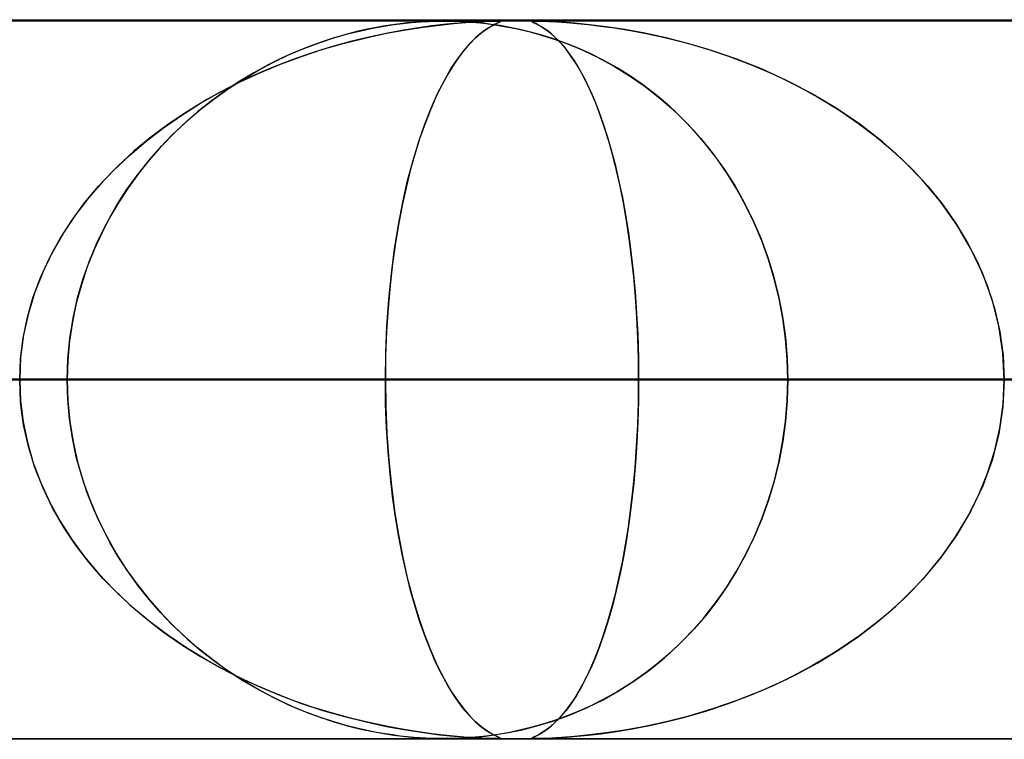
# Model space of a CAD drawing. Header units: millimetres. Extents: x -635 to 635, y -772 to 772.
# Tile 27 of 45: x 50 to 63, y 761 to 772. Entities that reach past the tile are written whole.
import ezdxf

# ---------------------------------------------------------------- set-up
doc = ezdxf.new("R2010")
doc.units = ezdxf.units.MM
doc.layers.add('HIDDEN', color=7, linetype='Continuous')
doc.layers.add('THICK', color=7, linetype='Continuous')

msp = doc.modelspace()

# ---------------------------------------------------------------- linework, layer by layer
at = {"layer": 'HIDDEN'}
for p, q in [((280.736, 771.49), (0, 771.49)), ((551.5, 771.49), (0, 771.49)), ((280.736, 771.49), (0, 771.49)), ((268.845, 771.48), (0, 771.48)), ((55.14, 771.454), (55.043, 771.443)), ((55.081, 771.448), (55.201, 771.46)), ((55.233, 771.463), (55.14, 771.454)), ((55.201, 771.46), (55.325, 771.469)), ((55.319, 771.469), (55.233, 771.463)), ((55.399, 771.474), (55.319, 771.469)), ((55.325, 771.469), (55.444, 771.476)), ((55.469, 771.477), (55.399, 771.474)), ((55.444, 771.476), (55.551, 771.479)), ((55.533, 771.479), (55.469, 771.477)), ((55.592, 771.48), (55.533, 771.479)), ((55.551, 771.479), (55.65, 771.48)), ((55.649, 771.48), (55.592, 771.48)), ((55.708, 771.48), (55.649, 771.48)), ((55.65, 771.48), (55.655, 771.48)), ((55.655, 771.48), (55.66, 771.48)), ((55.66, 771.48), (55.665, 771.48)), ((55.665, 771.48), (55.67, 771.48)), ((55.67, 771.48), (55.676, 771.48)), ((55.676, 771.48), (55.681, 771.48)), ((55.688, 771.48), (55.788, 771.478)), ((55.768, 771.479), (55.708, 771.48)), ((55.834, 771.477), (55.768, 771.479)), ((55.788, 771.478), (55.902, 771.474)), ((55.789, 771.446), (55.958, 771.46)), ((55.933, 771.458), (55.792, 771.446)), ((55.907, 771.473), (55.834, 771.477)), ((55.902, 771.474), (56.028, 771.465)), ((55.991, 771.468), (55.907, 771.473)), ((56.065, 771.467), (55.933, 771.458)), ((55.958, 771.46), (56.093, 771.469)), ((56.088, 771.461), (55.991, 771.468)), ((56.028, 771.465), (56.16, 771.454)), ((56.179, 771.474), (56.065, 771.467)), ((56.196, 771.45), (56.088, 771.461)), ((56.093, 771.469), (56.199, 771.475)), ((56.16, 771.454), (56.303, 771.437)), ((56.269, 771.477), (56.179, 771.474)), ((56.199, 771.475), (56.279, 771.478)), ((56.335, 771.479), (56.269, 771.477)), ((56.279, 771.478), (56.34, 771.48)), ((56.384, 771.48), (56.335, 771.479)), ((56.34, 771.48), (56.384, 771.48)), ((56.384, 771.48), (56.414, 771.479)), ((56.417, 771.479), (56.384, 771.48)), ((56.412, 771.46), (56.385, 771.448)), ((56.392, 771.451), (56.422, 771.465)), ((56.43, 771.469), (56.412, 771.46)), ((56.414, 771.479), (56.431, 771.478)), ((56.434, 771.477), (56.417, 771.479)), ((56.422, 771.465), (56.436, 771.473)), ((56.437, 771.474), (56.43, 771.469)), ((56.431, 771.478), (56.437, 771.474)), ((56.436, 771.473), (56.434, 771.477)), ((56.875, 771.475), (56.881, 771.478)), ((56.881, 771.469), (56.875, 771.475)), ((56.88, 771.477), (56.876, 771.474)), ((56.876, 771.474), (56.884, 771.467)), ((56.896, 771.479), (56.88, 771.477)), ((56.881, 771.478), (56.898, 771.48)), ((56.899, 771.46), (56.881, 771.469)), ((56.884, 771.467), (56.903, 771.458)), ((56.928, 771.48), (56.896, 771.479)), ((56.898, 771.48), (56.928, 771.48)), ((56.929, 771.446), (56.899, 771.46)), ((56.903, 771.458), (56.928, 771.446)), ((56.978, 771.479), (56.928, 771.48)), ((56.928, 771.48), (56.972, 771.479)), ((56.972, 771.479), (57.033, 771.478)), ((57.05, 771.477), (56.978, 771.479)), ((57.033, 771.478), (57.117, 771.474)), ((57.15, 771.473), (57.05, 771.477)), ((57.117, 771.474), (57.226, 771.469)), ((57.289, 771.465), (57.15, 771.473)), ((57.226, 771.469), (57.357, 771.46)), ((57.466, 771.451), (57.289, 771.465)), ((57.357, 771.46), (57.503, 771.448)), ((54.442, 771.335), (54.29, 771.296)), ((54.313, 771.302), (54.495, 771.347)), ((54.584, 771.367), (54.442, 771.335)), ((54.495, 771.347), (54.663, 771.383)), ((54.716, 771.393), (54.584, 771.367)), ((54.663, 771.383), (54.818, 771.411)), ((54.835, 771.414), (54.716, 771.393)), ((54.818, 771.411), (54.957, 771.432)), ((54.942, 771.43), (54.835, 771.414)), ((54.854, 771.311), (55.121, 771.359)), ((55.095, 771.355), (54.87, 771.314)), ((55.043, 771.443), (54.942, 771.43)), ((54.957, 771.432), (55.081, 771.448)), ((55.3, 771.388), (55.095, 771.355)), ((55.121, 771.359), (55.368, 771.397)), ((55.485, 771.413), (55.3, 771.388)), ((55.368, 771.397), (55.592, 771.426)), ((55.647, 771.432), (55.485, 771.413)), ((55.592, 771.426), (55.789, 771.446)), ((55.792, 771.446), (55.647, 771.432)), ((56.217, 771.349), (56.158, 771.304)), ((56.167, 771.312), (56.236, 771.363)), ((56.312, 771.435), (56.196, 771.45)), ((56.27, 771.385), (56.217, 771.349)), ((56.236, 771.363), (56.297, 771.402)), ((56.315, 771.412), (56.27, 771.385)), ((56.297, 771.402), (56.35, 771.43)), ((56.303, 771.437), (56.467, 771.412)), ((56.436, 771.417), (56.312, 771.435)), ((56.353, 771.432), (56.315, 771.412)), ((56.35, 771.43), (56.392, 771.451)), ((56.385, 771.448), (56.353, 771.432)), ((56.568, 771.393), (56.436, 771.417)), ((56.467, 771.412), (56.651, 771.377)), ((56.708, 771.364), (56.568, 771.393)), ((56.651, 771.377), (56.853, 771.329)), ((56.857, 771.328), (56.708, 771.364)), ((56.853, 771.329), (57.071, 771.268)), ((57.013, 771.285), (56.857, 771.328)), ((56.928, 771.446), (56.958, 771.432)), ((56.969, 771.426), (56.929, 771.446)), ((56.958, 771.432), (56.993, 771.413)), ((57.018, 771.397), (56.969, 771.426)), ((56.993, 771.413), (57.034, 771.388)), ((57.075, 771.359), (57.018, 771.397)), ((57.034, 771.388), (57.082, 771.355)), ((57.138, 771.311), (57.075, 771.359)), ((57.082, 771.355), (57.134, 771.314)), ((57.675, 771.43), (57.466, 771.451)), ((57.503, 771.448), (57.659, 771.432)), ((57.659, 771.432), (57.83, 771.412)), ((57.909, 771.402), (57.675, 771.43)), ((57.83, 771.412), (58.026, 771.385)), ((58.167, 771.363), (57.909, 771.402)), ((58.026, 771.385), (58.245, 771.349)), ((58.446, 771.312), (58.167, 771.363)), ((58.245, 771.349), (58.486, 771.304)), ((53.705, 771.1), (53.916, 771.179)), ((53.958, 771.194), (53.78, 771.129)), ((53.916, 771.179), (54.12, 771.247)), ((54.128, 771.249), (53.958, 771.194)), ((54.373, 771.202), (54.103, 771.128)), ((54.12, 771.247), (54.313, 771.302)), ((54.29, 771.296), (54.128, 771.249)), ((54.27, 771.175), (54.569, 771.249)), ((54.629, 771.263), (54.373, 771.202)), ((54.569, 771.249), (54.854, 771.311)), ((54.87, 771.314), (54.629, 771.263)), ((56.012, 771.166), (56.092, 771.247)), ((56.093, 771.247), (56.023, 771.177)), ((56.092, 771.247), (56.167, 771.312)), ((56.158, 771.304), (56.093, 771.247)), ((57.176, 771.234), (57.013, 771.285)), ((57.071, 771.268), (57.302, 771.19)), ((57.134, 771.314), (57.192, 771.263)), ((57.206, 771.249), (57.138, 771.311)), ((57.345, 771.174), (57.176, 771.234)), ((57.192, 771.263), (57.254, 771.202)), ((57.278, 771.175), (57.206, 771.249)), ((57.254, 771.202), (57.319, 771.128)), ((57.302, 771.19), (57.543, 771.093)), ((58.745, 771.247), (58.446, 771.312)), ((58.486, 771.304), (58.744, 771.247)), ((58.744, 771.247), (59.019, 771.177)), ((59.059, 771.166), (58.745, 771.247)), ((53.595, 771.055), (53.404, 770.969)), ((53.491, 771.009), (53.705, 771.1)), ((53.78, 771.129), (53.595, 771.055)), ((53.672, 770.99), (53.969, 771.088)), ((54.103, 771.128), (53.821, 771.041)), ((53.969, 771.088), (54.27, 771.175)), ((55.84, 770.952), (55.928, 771.068)), ((55.948, 771.094), (55.87, 770.994)), ((55.928, 771.068), (56.012, 771.166)), ((56.023, 771.177), (55.948, 771.094)), ((57.351, 771.088), (57.278, 771.175)), ((57.319, 771.128), (57.387, 771.041)), ((57.519, 771.104), (57.345, 771.174)), ((57.423, 770.99), (57.351, 771.088)), ((57.697, 771.023), (57.519, 771.104)), ((57.543, 771.093), (57.781, 770.982)), ((59.019, 771.177), (59.307, 771.094)), ((59.387, 771.068), (59.059, 771.166)), ((59.307, 771.094), (59.608, 770.994)), ((59.724, 770.952), (59.387, 771.068)), ((53.073, 770.799), (53.281, 770.909)), ((53.404, 770.969), (53.208, 770.872)), ((53.53, 770.939), (53.231, 770.822)), ((53.281, 770.909), (53.491, 771.009)), ((53.379, 770.882), (53.672, 770.99)), ((53.821, 771.041), (53.53, 770.939)), ((55.75, 770.815), (55.84, 770.952)), ((55.87, 770.994), (55.789, 770.877)), ((57.387, 771.041), (57.458, 770.939)), ((57.494, 770.882), (57.423, 770.99)), ((57.458, 770.939), (57.53, 770.822)), ((57.878, 770.932), (57.697, 771.023)), ((57.781, 770.982), (58.011, 770.858)), ((58.061, 770.829), (57.878, 770.932)), ((59.608, 770.994), (59.918, 770.877)), ((60.069, 770.815), (59.724, 770.952)), ((52.868, 770.679), (53.073, 770.799)), ((53.231, 770.822), (52.93, 770.689)), ((53.208, 770.872), (53.008, 770.762)), ((53.092, 770.762), (53.379, 770.882)), ((55.658, 770.656), (55.75, 770.815)), ((55.789, 770.877), (55.706, 770.742)), ((57.564, 770.762), (57.494, 770.882)), ((57.53, 770.822), (57.603, 770.689)), ((58.011, 770.858), (58.234, 770.721)), ((58.246, 770.713), (58.061, 770.829)), ((59.918, 770.877), (60.235, 770.742)), ((60.417, 770.656), (60.069, 770.815)), ((52.535, 770.49), (52.81, 770.632)), ((52.806, 770.64), (52.607, 770.508)), ((52.93, 770.689), (52.637, 770.545)), ((52.666, 770.549), (52.868, 770.679)), ((53.008, 770.762), (52.806, 770.64)), ((52.81, 770.632), (53.092, 770.762)), ((55.565, 770.474), (55.658, 770.656)), ((55.706, 770.742), (55.622, 770.59)), ((57.632, 770.632), (57.564, 770.762)), ((57.603, 770.689), (57.674, 770.545)), ((57.699, 770.49), (57.632, 770.632)), ((58.234, 770.721), (58.449, 770.572)), ((58.431, 770.585), (58.246, 770.713)), ((60.235, 770.742), (60.55, 770.59)), ((60.766, 770.474), (60.417, 770.656)), ((52.637, 770.545), (52.355, 770.39)), ((52.607, 770.508), (52.414, 770.367)), ((52.469, 770.409), (52.666, 770.549)), ((55.622, 770.59), (55.542, 770.424)), ((57.674, 770.545), (57.742, 770.39)), ((58.615, 770.444), (58.431, 770.585)), ((58.449, 770.572), (58.656, 770.409)), ((60.55, 770.59), (60.853, 770.424)), ((52.355, 770.39), (52.084, 770.225)), ((52.414, 770.367), (52.227, 770.218)), ((52.267, 770.338), (52.535, 770.49)), ((52.276, 770.259), (52.469, 770.409)), ((55.542, 770.424), (55.464, 770.247)), ((55.474, 770.27), (55.565, 770.474)), ((57.763, 770.338), (57.699, 770.49)), ((57.742, 770.39), (57.807, 770.225)), ((58.793, 770.291), (58.615, 770.444)), ((58.656, 770.409), (58.855, 770.235)), ((61.107, 770.27), (60.766, 770.474)), ((60.853, 770.424), (61.143, 770.247)), ((52.084, 770.225), (51.825, 770.05)), ((52.006, 770.174), (52.267, 770.338)), ((52.088, 770.098), (52.276, 770.259)), ((55.386, 770.047), (55.474, 770.27)), ((55.464, 770.247), (55.39, 770.058)), ((57.826, 770.174), (57.763, 770.338)), ((57.807, 770.225), (57.869, 770.05)), ((58.967, 770.127), (58.793, 770.291)), ((58.855, 770.235), (59.044, 770.048)), ((61.435, 770.047), (61.107, 770.27)), ((61.143, 770.247), (61.42, 770.058)), ((51.754, 769.998), (52.006, 770.174)), ((51.904, 769.926), (52.088, 770.098)), ((52.227, 770.218), (52.048, 770.062)), ((57.886, 769.998), (57.826, 770.174)), ((59.134, 769.952), (58.967, 770.127)), ((51.511, 769.811), (51.754, 769.998)), ((51.825, 770.05), (51.577, 769.864)), ((52.048, 770.062), (51.875, 769.897)), ((55.302, 769.805), (55.386, 770.047)), ((55.39, 770.058), (55.319, 769.857)), ((57.869, 770.05), (57.929, 769.864)), ((57.944, 769.811), (57.886, 769.998)), ((59.044, 770.048), (59.224, 769.849)), ((59.294, 769.766), (59.134, 769.952)), ((61.42, 770.058), (61.683, 769.857)), ((61.746, 769.805), (61.435, 770.047)), ((51.278, 769.613), (51.511, 769.811)), ((51.577, 769.864), (51.342, 769.669)), ((51.875, 769.897), (51.71, 769.725)), ((51.727, 769.743), (51.904, 769.926)), ((55.319, 769.857), (55.252, 769.644)), ((57.929, 769.864), (57.985, 769.669)), ((58, 769.613), (57.944, 769.811)), ((59.224, 769.849), (59.393, 769.64)), ((61.683, 769.857), (61.93, 769.644)), ((51.71, 769.725), (51.553, 769.546)), ((51.556, 769.549), (51.727, 769.743)), ((55.223, 769.543), (55.302, 769.805)), ((59.447, 769.568), (59.294, 769.766)), ((62.039, 769.543), (61.746, 769.805)), ((51.057, 769.403), (51.278, 769.613)), ((51.342, 769.669), (51.12, 769.465)), ((51.394, 769.345), (51.556, 769.549)), ((51.553, 769.546), (51.405, 769.359)), ((55.148, 769.262), (55.223, 769.543)), ((55.252, 769.644), (55.189, 769.421)), ((57.985, 769.669), (58.038, 769.465)), ((58.052, 769.403), (58, 769.613)), ((59.393, 769.64), (59.551, 769.421)), ((59.591, 769.36), (59.447, 769.568)), ((61.93, 769.644), (62.163, 769.421)), ((62.312, 769.262), (62.039, 769.543)), ((50.849, 769.183), (51.057, 769.403)), ((51.12, 769.465), (50.911, 769.251)), ((55.189, 769.421), (55.13, 769.185)), ((58.038, 769.465), (58.087, 769.251)), ((58.102, 769.183), (58.052, 769.403)), ((59.551, 769.421), (59.696, 769.194)), ((62.163, 769.421), (62.38, 769.185)), ((51.24, 769.131), (51.394, 769.345)), ((51.405, 769.359), (51.264, 769.166)), ((55.08, 768.963), (55.148, 769.262)), ((59.727, 769.141), (59.591, 769.36)), ((62.562, 768.963), (62.312, 769.262)), ((50.655, 768.951), (50.849, 769.183)), ((50.911, 769.251), (50.714, 769.025)), ((51.096, 768.905), (51.24, 769.131)), ((51.264, 769.166), (51.132, 768.964)), ((55.13, 769.185), (55.075, 768.937)), ((58.087, 769.251), (58.134, 769.025)), ((58.148, 768.951), (58.102, 769.183)), ((59.696, 769.194), (59.829, 768.958)), ((59.853, 768.911), (59.727, 769.141)), ((62.38, 769.185), (62.582, 768.937)), ((50.714, 769.025), (50.531, 768.786)), ((58.134, 769.025), (58.177, 768.786)), ((50.476, 768.709), (50.655, 768.951)), ((50.963, 768.67), (51.096, 768.905)), ((51.132, 768.964), (51.008, 768.752)), ((55.019, 768.646), (55.08, 768.963)), ((55.075, 768.937), (55.024, 768.674)), ((58.19, 768.709), (58.148, 768.951)), ((59.829, 768.958), (59.95, 768.715)), ((59.969, 768.672), (59.853, 768.911)), ((62.785, 768.646), (62.562, 768.963)), ((62.582, 768.937), (62.767, 768.674)), ((50.531, 768.786), (50.363, 768.535)), ((51.008, 768.752), (50.893, 768.532)), ((58.177, 768.786), (58.217, 768.535)), ((59.95, 768.715), (60.058, 768.463)), ((50.314, 768.456), (50.476, 768.709)), ((50.841, 768.424), (50.963, 768.67)), ((54.966, 768.313), (55.019, 768.646)), ((55.024, 768.674), (54.978, 768.398)), ((58.228, 768.456), (58.19, 768.709)), ((60.074, 768.422), (59.969, 768.672)), ((62.767, 768.674), (62.935, 768.398)), ((62.981, 768.313), (62.785, 768.646)), ((50.17, 768.194), (50.314, 768.456)), ((50.363, 768.535), (50.211, 768.272)), ((50.893, 768.532), (50.787, 768.301)), ((58.217, 768.535), (58.253, 768.272)), ((58.262, 768.194), (58.228, 768.456)), ((60.058, 768.463), (60.153, 768.204)), ((50.732, 768.167), (50.841, 768.424)), ((54.921, 767.965), (54.966, 768.313)), ((54.978, 768.398), (54.938, 768.107)), ((60.167, 768.164), (60.074, 768.422)), ((62.935, 768.398), (63.083, 768.107)), ((63.145, 767.965), (62.981, 768.313)), ((50.045, 767.923), (50.17, 768.194)), ((50.211, 768.272), (50.077, 767.996)), ((50.637, 767.902), (50.732, 768.167)), ((50.787, 768.301), (50.692, 768.062)), ((58.253, 768.272), (58.284, 767.996)), ((58.292, 767.923), (58.262, 768.194)), ((60.153, 768.204), (60.236, 767.935)), ((50.692, 768.062), (50.61, 767.814)), ((54.938, 768.107), (54.903, 767.804)), ((60.247, 767.897), (60.167, 768.164)), ((63.083, 768.107), (63.208, 767.804)), ((49.941, 767.644), (50.045, 767.923)), ((50.077, 767.996), (49.964, 767.71)), ((50.558, 767.629), (50.637, 767.902)), ((54.885, 767.606), (54.921, 767.965)), ((58.284, 767.996), (58.311, 767.71)), ((58.316, 767.644), (58.292, 767.923)), ((60.236, 767.935), (60.306, 767.657)), ((60.313, 767.623), (60.247, 767.897)), ((63.275, 767.606), (63.145, 767.965)), ((50.61, 767.814), (50.54, 767.559)), ((54.903, 767.804), (54.875, 767.488)), ((63.208, 767.804), (63.31, 767.488)), ((49.859, 767.36), (49.941, 767.644)), ((49.964, 767.71), (49.873, 767.416)), ((50.495, 767.35), (50.558, 767.629)), ((58.311, 767.71), (58.332, 767.416)), ((58.335, 767.36), (58.316, 767.644)), ((60.306, 767.657), (60.361, 767.372)), ((60.366, 767.345), (60.313, 767.623)), ((50.54, 767.559), (50.485, 767.299)), ((54.875, 767.488), (54.855, 767.161)), ((54.859, 767.239), (54.885, 767.606)), ((63.369, 767.239), (63.275, 767.606)), ((63.31, 767.488), (63.384, 767.161)), ((49.8, 767.072), (49.859, 767.36)), ((49.873, 767.416), (49.807, 767.114)), ((50.45, 767.067), (50.495, 767.35)), ((58.332, 767.416), (58.347, 767.114)), ((58.349, 767.072), (58.335, 767.36)), ((60.361, 767.372), (60.401, 767.081)), ((60.403, 767.063), (60.366, 767.345)), ((50.485, 767.299), (50.445, 767.033)), ((54.843, 766.866), (54.859, 767.239)), ((63.426, 766.866), (63.369, 767.239)), ((49.765, 766.782), (49.8, 767.072)), ((49.807, 767.114), (49.766, 766.805)), ((54.855, 767.161), (54.842, 766.827)), ((58.347, 767.114), (58.357, 766.805)), ((58.357, 766.782), (58.349, 767.072)), ((60.401, 767.081), (60.425, 766.787)), ((63.384, 767.161), (63.43, 766.827)), ((50.445, 767.033), (50.421, 766.763)), ((50.422, 766.78), (50.45, 767.067)), ((60.426, 766.778), (60.403, 767.063)), ((49.766, 766.805), (49.753, 766.49)), ((54.838, 766.49), (54.843, 766.866)), ((54.842, 766.827), (54.838, 766.49)), ((58.357, 766.805), (58.36, 766.49)), ((63.445, 766.49), (63.426, 766.866)), ((63.43, 766.827), (63.445, 766.49)), ((49.753, 766.49), (49.765, 766.782)), ((50.413, 766.49), (50.422, 766.78)), ((50.421, 766.763), (50.413, 766.49)), ((58.36, 766.49), (58.357, 766.782)), ((60.425, 766.787), (60.434, 766.49)), ((60.434, 766.49), (60.426, 766.778)), ((54.838, 766.49), (0, 766.49)), ((0, 766.49), (54.838, 766.49)), ((69.013, 766.49), (0, 766.49)), ((0, 766.49), (63.929, 766.49)), ((0, 766.49), (69.013, 766.49)), ((63.929, 766.49), (0, 766.49)), ((83.184, 766.49), (0, 766.49)), ((0, 766.49), (78.101, 766.49)), ((0, 766.49), (83.184, 766.49)), ((78.101, 766.49), (0, 766.49)), ((97.353, 766.49), (0, 766.49)), ((0, 766.49), (92.271, 766.49)), ((0, 766.49), (97.353, 766.49)), ((92.271, 766.49), (0, 766.49)), ((111.521, 766.49), (0, 766.49)), ((0, 766.49), (106.44, 766.49)), ((0, 766.49), (111.521, 766.49)), ((106.44, 766.49), (0, 766.49)), ((125.688, 766.49), (0, 766.49)), ((0, 766.49), (120.607, 766.49)), ((0, 766.49), (125.688, 766.49)), ((120.607, 766.49), (0, 766.49)), ((139.855, 766.49), (0, 766.49)), ((0, 766.49), (134.774, 766.49)), ((0, 766.49), (139.855, 766.49)), ((134.774, 766.49), (0, 766.49)), ((154.021, 766.49), (0, 766.49)), ((0, 766.49), (148.94, 766.49)), ((0, 766.49), (154.021, 766.49)), ((148.94, 766.49), (0, 766.49)), ((168.187, 766.49), (0, 766.49)), ((0, 766.49), (163.106, 766.49)), ((0, 766.49), (168.187, 766.49)), ((163.106, 766.49), (0, 766.49)), ((182.352, 766.49), (0, 766.49)), ((0, 766.49), (177.271, 766.49)), ((0, 766.49), (182.352, 766.49)), ((177.271, 766.49), (0, 766.49)), ((196.517, 766.49), (0, 766.49)), ((0, 766.49), (191.437, 766.49)), ((0, 766.49), (196.517, 766.49)), ((191.437, 766.49), (0, 766.49)), ((210.683, 766.49), (0, 766.49)), ((0, 766.49), (205.602, 766.49)), ((0, 766.49), (210.683, 766.49)), ((205.602, 766.49), (0, 766.49)), ((224.848, 766.49), (0, 766.49)), ((0, 766.49), (219.767, 766.49)), ((0, 766.49), (224.848, 766.49)), ((219.767, 766.49), (0, 766.49)), ((239.012, 766.49), (0, 766.49)), ((0, 766.49), (233.932, 766.49)), ((0, 766.49), (239.012, 766.49)), ((233.932, 766.49), (0, 766.49)), ((253.177, 766.49), (0, 766.49)), ((0, 766.49), (248.097, 766.49)), ((0, 766.49), (253.177, 766.49)), ((248.097, 766.49), (0, 766.49)), ((267.342, 766.49), (0, 766.49)), ((0, 766.49), (262.261, 766.49)), ((0, 766.49), (267.342, 766.49)), ((262.261, 766.49), (0, 766.49)), ((29.966, 766.49), (50.413, 766.49)), ((50.413, 766.49), (29.966, 766.49)), ((50.413, 766.49), (32.432, 766.49)), ((32.432, 766.49), (50.413, 766.49)), ((60.434, 766.49), (35.067, 766.49)), ((35.067, 766.49), (60.434, 766.49)), ((44.175, 766.49), (78.326, 766.49)), ((78.326, 766.49), (44.175, 766.49)), ((88.324, 766.49), (49.264, 766.49)), ((49.264, 766.49), (88.324, 766.49)), ((49.264, 766.49), (58.36, 766.49)), ((58.36, 766.49), (49.264, 766.49)), ((49.753, 766.49), (49.765, 766.198)), ((49.766, 766.175), (49.753, 766.49)), ((50.413, 766.49), (50.422, 766.2)), ((50.421, 766.216), (50.413, 766.49)), ((54.842, 766.153), (54.838, 766.49)), ((54.838, 766.49), (54.843, 766.114)), ((63.929, 766.49), (54.838, 766.49)), ((54.838, 766.49), (63.929, 766.49)), ((58.357, 766.175), (58.36, 766.49)), ((58.36, 766.49), (58.357, 766.198)), ((58.36, 766.49), (106.192, 766.49)), ((106.192, 766.49), (58.36, 766.49)), ((60.426, 766.198), (60.434, 766.49)), ((60.434, 766.49), (60.426, 766.202)), ((78.326, 766.49), (60.434, 766.49)), ((60.434, 766.49), (78.326, 766.49)), ((63.445, 766.49), (63.426, 766.114)), ((63.43, 766.153), (63.445, 766.49)), ((49.765, 766.198), (49.8, 765.908)), ((49.807, 765.866), (49.766, 766.175)), ((50.445, 765.947), (50.421, 766.216)), ((50.422, 766.2), (50.45, 765.913)), ((54.855, 765.819), (54.842, 766.153)), ((54.843, 766.114), (54.859, 765.741)), ((58.347, 765.866), (58.357, 766.175)), ((58.357, 766.198), (58.349, 765.908)), ((60.402, 765.909), (60.426, 766.198)), ((60.426, 766.202), (60.403, 765.917)), ((63.426, 766.114), (63.369, 765.741)), ((63.384, 765.819), (63.43, 766.153)), ((49.8, 765.908), (49.859, 765.62)), ((49.873, 765.564), (49.807, 765.866)), ((50.485, 765.681), (50.445, 765.947)), ((50.45, 765.913), (50.495, 765.63)), ((58.332, 765.564), (58.347, 765.866)), ((58.349, 765.908), (58.335, 765.62)), ((60.363, 765.624), (60.402, 765.909)), ((60.403, 765.917), (60.366, 765.635)), ((54.875, 765.492), (54.855, 765.819)), ((54.859, 765.741), (54.885, 765.374)), ((63.369, 765.741), (63.275, 765.374)), ((63.31, 765.492), (63.384, 765.819)), ((49.859, 765.62), (49.941, 765.336)), ((50.54, 765.421), (50.485, 765.681)), ((50.495, 765.63), (50.558, 765.351)), ((58.335, 765.62), (58.316, 765.336)), ((60.31, 765.343), (60.363, 765.624)), ((60.366, 765.635), (60.313, 765.357)), ((49.964, 765.27), (49.873, 765.564)), ((54.903, 765.176), (54.875, 765.492)), ((58.311, 765.27), (58.332, 765.564)), ((63.208, 765.176), (63.31, 765.492)), ((49.941, 765.336), (50.045, 765.057)), ((50.61, 765.166), (50.54, 765.421)), ((50.558, 765.351), (50.637, 765.078)), ((54.885, 765.374), (54.921, 765.015)), ((58.316, 765.336), (58.292, 765.057)), ((60.243, 765.07), (60.31, 765.343)), ((60.313, 765.357), (60.247, 765.083)), ((63.275, 765.374), (63.145, 765.015)), ((50.077, 764.984), (49.964, 765.27)), ((50.692, 764.918), (50.61, 765.166)), ((54.938, 764.873), (54.903, 765.176)), ((58.284, 764.984), (58.311, 765.27)), ((63.083, 764.873), (63.208, 765.176)), ((50.045, 765.057), (50.17, 764.786)), ((50.637, 765.078), (50.732, 764.812)), ((58.292, 765.057), (58.262, 764.786)), ((60.163, 764.805), (60.243, 765.07)), ((60.247, 765.083), (60.167, 764.816)), ((50.211, 764.708), (50.077, 764.984)), ((50.787, 764.679), (50.692, 764.918)), ((54.921, 765.015), (54.966, 764.667)), ((58.253, 764.708), (58.284, 764.984)), ((63.145, 765.015), (62.981, 764.667)), ((50.17, 764.786), (50.314, 764.524)), ((50.732, 764.812), (50.841, 764.556)), ((54.978, 764.582), (54.938, 764.873)), ((58.262, 764.786), (58.228, 764.524)), ((60.071, 764.549), (60.163, 764.805)), ((60.167, 764.816), (60.074, 764.558)), ((62.935, 764.582), (63.083, 764.873)), ((50.363, 764.445), (50.211, 764.708)), ((50.893, 764.448), (50.787, 764.679)), ((54.966, 764.667), (55.019, 764.334)), ((58.217, 764.445), (58.253, 764.708)), ((62.981, 764.667), (62.785, 764.334)), ((50.314, 764.524), (50.476, 764.271)), ((50.841, 764.556), (50.963, 764.31)), ((55.024, 764.306), (54.978, 764.582)), ((58.228, 764.524), (58.19, 764.271)), ((59.966, 764.301), (60.071, 764.549)), ((60.074, 764.558), (59.969, 764.308)), ((62.767, 764.306), (62.935, 764.582)), ((50.531, 764.194), (50.363, 764.445)), ((51.008, 764.228), (50.893, 764.448)), ((55.019, 764.334), (55.08, 764.017)), ((58.177, 764.194), (58.217, 764.445)), ((62.785, 764.334), (62.562, 764.017)), ((50.476, 764.271), (50.655, 764.029)), ((50.963, 764.31), (51.096, 764.075)), ((51.132, 764.016), (51.008, 764.228)), ((55.075, 764.043), (55.024, 764.306)), ((58.19, 764.271), (58.148, 764.029)), ((59.85, 764.061), (59.966, 764.301)), ((59.969, 764.308), (59.853, 764.069)), ((62.582, 764.043), (62.767, 764.306)), ((50.714, 763.955), (50.531, 764.194)), ((51.096, 764.075), (51.24, 763.849)), ((58.134, 763.955), (58.177, 764.194)), ((59.721, 763.828), (59.85, 764.061)), ((59.853, 764.069), (59.727, 763.839)), ((50.655, 764.029), (50.849, 763.797)), ((50.911, 763.729), (50.714, 763.955)), ((51.264, 763.814), (51.132, 764.016)), ((55.13, 763.795), (55.075, 764.043)), ((55.08, 764.017), (55.148, 763.718)), ((58.087, 763.729), (58.134, 763.955)), ((58.148, 764.029), (58.102, 763.797)), ((62.562, 764.017), (62.312, 763.718)), ((62.38, 763.795), (62.582, 764.043)), ((50.849, 763.797), (51.057, 763.577)), ((51.24, 763.849), (51.394, 763.635)), ((51.405, 763.621), (51.264, 763.814)), ((55.189, 763.559), (55.13, 763.795)), ((58.102, 763.797), (58.052, 763.577)), ((59.581, 763.603), (59.721, 763.828)), ((59.727, 763.839), (59.591, 763.62)), ((62.163, 763.559), (62.38, 763.795)), ((51.12, 763.515), (50.911, 763.729)), ((55.148, 763.718), (55.223, 763.437)), ((58.038, 763.515), (58.087, 763.729)), ((62.312, 763.718), (62.039, 763.437)), ((51.057, 763.577), (51.278, 763.367)), ((51.342, 763.31), (51.12, 763.515)), ((51.394, 763.635), (51.556, 763.431)), ((51.553, 763.434), (51.405, 763.621)), ((55.252, 763.336), (55.189, 763.559)), ((57.985, 763.31), (58.038, 763.515)), ((58.052, 763.577), (58, 763.367)), ((59.428, 763.387), (59.581, 763.603)), ((59.591, 763.62), (59.447, 763.412)), ((61.93, 763.336), (62.163, 763.559)), ((51.71, 763.255), (51.553, 763.434)), ((51.556, 763.431), (51.727, 763.237)), ((55.223, 763.437), (55.302, 763.175)), ((59.265, 763.179), (59.428, 763.387)), ((59.447, 763.412), (59.294, 763.214)), ((62.039, 763.437), (61.746, 763.175)), ((51.278, 763.367), (51.511, 763.169)), ((51.577, 763.116), (51.342, 763.31)), ((51.875, 763.083), (51.71, 763.255)), ((51.727, 763.237), (51.904, 763.054)), ((55.319, 763.123), (55.252, 763.336)), ((57.929, 763.116), (57.985, 763.31)), ((58, 763.367), (57.944, 763.169)), ((61.683, 763.123), (61.93, 763.336)), ((51.511, 763.169), (51.754, 762.982)), ((51.825, 762.93), (51.577, 763.116)), ((55.302, 763.175), (55.386, 762.933)), ((55.39, 762.922), (55.319, 763.123)), ((57.869, 762.93), (57.929, 763.116)), ((57.944, 763.169), (57.886, 762.982)), ((59.091, 762.981), (59.265, 763.179)), ((59.294, 763.214), (59.134, 763.028)), ((61.42, 762.922), (61.683, 763.123)), ((61.746, 763.175), (61.435, 762.933)), ((51.754, 762.982), (52.006, 762.806)), ((52.048, 762.918), (51.875, 763.083)), ((51.904, 763.054), (52.088, 762.882)), ((57.886, 762.982), (57.826, 762.806)), ((58.907, 762.795), (59.091, 762.981)), ((59.134, 763.028), (58.967, 762.853)), ((52.084, 762.755), (51.825, 762.93)), ((52.227, 762.762), (52.048, 762.918)), ((52.088, 762.882), (52.276, 762.721)), ((55.386, 762.933), (55.474, 762.71)), ((55.464, 762.733), (55.39, 762.922)), ((57.807, 762.755), (57.869, 762.93)), ((58.967, 762.853), (58.793, 762.689)), ((61.435, 762.933), (61.107, 762.71)), ((61.143, 762.733), (61.42, 762.922)), ((52.006, 762.806), (52.267, 762.642)), ((52.355, 762.59), (52.084, 762.755)), ((52.414, 762.613), (52.227, 762.762)), ((52.276, 762.721), (52.469, 762.571)), ((55.542, 762.555), (55.464, 762.733)), ((55.474, 762.71), (55.565, 762.506)), ((57.742, 762.59), (57.807, 762.755)), ((57.826, 762.806), (57.763, 762.642)), ((58.793, 762.689), (58.615, 762.536)), ((58.715, 762.62), (58.907, 762.795)), ((61.107, 762.71), (60.766, 762.506)), ((60.853, 762.555), (61.143, 762.733)), ((52.267, 762.642), (52.535, 762.49)), ((52.637, 762.435), (52.355, 762.59)), ((52.607, 762.472), (52.414, 762.613)), ((52.469, 762.571), (52.666, 762.431)), ((55.622, 762.39), (55.542, 762.555)), ((57.674, 762.435), (57.742, 762.59)), ((57.763, 762.642), (57.699, 762.49)), ((58.514, 762.457), (58.715, 762.62)), ((60.55, 762.39), (60.853, 762.555)), ((52.535, 762.49), (52.81, 762.348)), ((52.806, 762.34), (52.607, 762.472)), ((52.93, 762.291), (52.637, 762.435)), ((52.666, 762.431), (52.868, 762.301)), ((55.565, 762.506), (55.658, 762.324)), ((57.603, 762.291), (57.674, 762.435)), ((57.699, 762.49), (57.632, 762.348)), ((58.305, 762.306), (58.514, 762.457)), ((58.615, 762.536), (58.431, 762.395)), ((60.766, 762.506), (60.417, 762.324)), ((53.008, 762.218), (52.806, 762.34)), ((52.81, 762.348), (53.092, 762.218)), ((52.868, 762.301), (53.073, 762.181)), ((53.231, 762.158), (52.93, 762.291)), ((55.706, 762.238), (55.622, 762.39)), ((55.658, 762.324), (55.75, 762.165)), ((57.53, 762.158), (57.603, 762.291)), ((57.632, 762.348), (57.564, 762.218)), ((58.089, 762.167), (58.305, 762.306)), ((58.431, 762.395), (58.246, 762.267)), ((60.417, 762.324), (60.069, 762.165)), ((60.235, 762.238), (60.55, 762.39)), ((53.208, 762.108), (53.008, 762.218)), ((53.073, 762.181), (53.281, 762.071)), ((53.092, 762.218), (53.379, 762.098)), ((53.53, 762.041), (53.231, 762.158)), ((55.789, 762.103), (55.706, 762.238)), ((55.75, 762.165), (55.84, 762.028)), ((57.458, 762.041), (57.53, 762.158)), ((57.564, 762.218), (57.494, 762.098)), ((57.865, 762.041), (58.089, 762.167)), ((58.061, 762.151), (57.878, 762.048)), ((58.246, 762.267), (58.061, 762.151)), ((60.069, 762.165), (59.724, 762.028)), ((59.918, 762.103), (60.235, 762.238)), ((53.404, 762.011), (53.208, 762.108)), ((53.281, 762.071), (53.491, 761.971)), ((53.379, 762.098), (53.672, 761.99)), ((53.595, 761.925), (53.404, 762.011)), ((53.821, 761.939), (53.53, 762.041)), ((55.87, 761.986), (55.789, 762.103)), ((55.84, 762.028), (55.928, 761.912)), ((57.387, 761.939), (57.458, 762.041)), ((57.494, 762.098), (57.423, 761.99)), ((57.634, 761.927), (57.865, 762.041)), ((57.878, 762.048), (57.697, 761.957)), ((59.724, 762.028), (59.387, 761.912)), ((59.608, 761.986), (59.918, 762.103)), ((53.491, 761.971), (53.705, 761.88)), ((53.78, 761.851), (53.595, 761.925)), ((53.672, 761.99), (53.969, 761.892)), ((53.705, 761.88), (53.916, 761.801)), ((54.103, 761.852), (53.821, 761.939)), ((53.969, 761.892), (54.27, 761.805)), ((55.948, 761.886), (55.87, 761.986)), ((55.928, 761.912), (56.012, 761.814)), ((56.023, 761.803), (55.948, 761.886)), ((57.351, 761.892), (57.278, 761.805)), ((57.319, 761.852), (57.387, 761.939)), ((57.519, 761.876), (57.345, 761.806)), ((57.423, 761.99), (57.351, 761.892)), ((57.397, 761.827), (57.634, 761.927)), ((57.697, 761.957), (57.519, 761.876)), ((59.019, 761.803), (59.307, 761.886)), ((59.387, 761.912), (59.059, 761.814)), ((59.307, 761.886), (59.608, 761.986)), ((53.958, 761.786), (53.78, 761.851)), ((53.916, 761.801), (54.12, 761.733)), ((54.128, 761.731), (53.958, 761.786)), ((54.373, 761.778), (54.103, 761.852)), ((54.12, 761.733), (54.313, 761.678)), ((54.29, 761.684), (54.128, 761.731)), ((54.27, 761.805), (54.569, 761.731)), ((54.629, 761.717), (54.373, 761.778)), ((54.569, 761.731), (54.854, 761.669)), ((56.012, 761.814), (56.092, 761.733)), ((56.093, 761.733), (56.023, 761.803)), ((56.092, 761.733), (56.167, 761.668)), ((56.158, 761.676), (56.093, 761.733)), ((56.946, 761.676), (57.166, 761.743)), ((57.176, 761.746), (57.013, 761.695)), ((57.206, 761.731), (57.138, 761.669)), ((57.166, 761.743), (57.397, 761.827)), ((57.345, 761.806), (57.176, 761.746)), ((57.192, 761.717), (57.254, 761.778)), ((57.278, 761.805), (57.206, 761.731)), ((57.254, 761.778), (57.319, 761.852)), ((58.745, 761.733), (58.446, 761.668)), ((58.486, 761.676), (58.744, 761.733)), ((58.744, 761.733), (59.019, 761.803)), ((59.059, 761.814), (58.745, 761.733)), ((54.442, 761.645), (54.29, 761.684)), ((54.313, 761.678), (54.495, 761.633)), ((54.584, 761.613), (54.442, 761.645)), ((54.495, 761.633), (54.663, 761.597)), ((54.716, 761.587), (54.584, 761.613)), ((54.87, 761.666), (54.629, 761.717)), ((54.663, 761.597), (54.818, 761.569)), ((54.854, 761.669), (55.121, 761.621)), ((55.095, 761.625), (54.87, 761.666)), ((55.3, 761.592), (55.095, 761.625)), ((55.121, 761.621), (55.368, 761.583)), ((56.217, 761.631), (56.158, 761.676)), ((56.167, 761.668), (56.236, 761.617)), ((56.27, 761.595), (56.217, 761.631)), ((56.236, 761.617), (56.297, 761.578)), ((56.315, 761.568), (56.27, 761.595)), ((56.551, 761.584), (56.74, 761.623)), ((56.708, 761.616), (56.568, 761.587)), ((56.857, 761.652), (56.708, 761.616)), ((56.74, 761.623), (56.946, 761.676)), ((57.013, 761.695), (56.857, 761.652)), ((57.075, 761.621), (57.018, 761.583)), ((57.034, 761.592), (57.082, 761.625)), ((57.138, 761.669), (57.075, 761.621)), ((57.082, 761.625), (57.134, 761.666)), ((57.134, 761.666), (57.192, 761.717)), ((57.83, 761.568), (58.026, 761.595)), ((58.167, 761.617), (57.909, 761.578)), ((58.026, 761.595), (58.245, 761.631)), ((58.446, 761.668), (58.167, 761.617)), ((58.245, 761.631), (58.486, 761.676)), ((0, 761.5), (268.845, 761.5)), ((280.736, 761.49), (0, 761.49)), ((551.5, 761.49), (0, 761.49)), ((280.736, 761.49), (0, 761.49)), ((28.6, 761.5), (55.649, 761.5)), ((42.764, 761.5), (83.474, 761.5)), ((54.835, 761.566), (54.716, 761.587)), ((54.818, 761.569), (54.957, 761.548)), ((54.942, 761.55), (54.835, 761.566)), ((55.043, 761.536), (54.942, 761.55)), ((54.957, 761.548), (55.081, 761.532)), ((55.14, 761.526), (55.043, 761.536)), ((55.081, 761.532), (55.201, 761.52)), ((55.233, 761.517), (55.14, 761.526)), ((55.201, 761.52), (55.325, 761.511)), ((55.319, 761.511), (55.233, 761.517)), ((55.485, 761.567), (55.3, 761.592)), ((55.399, 761.506), (55.319, 761.511)), ((55.325, 761.511), (55.444, 761.504)), ((55.368, 761.583), (55.592, 761.554)), ((55.469, 761.503), (55.399, 761.506)), ((55.444, 761.504), (55.551, 761.501)), ((55.533, 761.501), (55.469, 761.503)), ((55.647, 761.548), (55.485, 761.567)), ((55.592, 761.5), (55.533, 761.501)), ((55.551, 761.501), (55.65, 761.5)), ((55.592, 761.554), (55.789, 761.534)), ((55.649, 761.5), (55.592, 761.5)), ((55.792, 761.534), (55.647, 761.548)), ((55.708, 761.5), (55.649, 761.5)), ((55.65, 761.5), (55.745, 761.501)), ((55.768, 761.501), (55.708, 761.5)), ((55.745, 761.501), (55.851, 761.504)), ((55.834, 761.503), (55.768, 761.501)), ((55.789, 761.534), (55.958, 761.52)), ((55.933, 761.522), (55.792, 761.534)), ((55.907, 761.507), (55.834, 761.503)), ((55.851, 761.504), (55.97, 761.51)), ((55.991, 761.512), (55.907, 761.507)), ((56.065, 761.513), (55.933, 761.522)), ((55.958, 761.52), (56.093, 761.511)), ((55.97, 761.51), (56.097, 761.52)), ((56.088, 761.52), (55.991, 761.512)), ((56.179, 761.506), (56.065, 761.513)), ((56.196, 761.53), (56.088, 761.52)), ((56.093, 761.511), (56.199, 761.505)), ((56.097, 761.52), (56.23, 761.534)), ((56.269, 761.503), (56.179, 761.506)), ((56.312, 761.545), (56.196, 761.53)), ((56.199, 761.505), (56.279, 761.502)), ((56.23, 761.534), (56.38, 761.555)), ((56.335, 761.501), (56.269, 761.503)), ((56.279, 761.502), (56.34, 761.5)), ((56.297, 761.578), (56.35, 761.55)), ((56.436, 761.563), (56.312, 761.545)), ((56.353, 761.548), (56.315, 761.568)), ((56.384, 761.5), (56.335, 761.501)), ((56.34, 761.5), (56.384, 761.5)), ((56.35, 761.55), (56.392, 761.529)), ((56.385, 761.532), (56.353, 761.548)), ((56.38, 761.555), (56.551, 761.584)), ((56.417, 761.501), (56.384, 761.5)), ((56.384, 761.5), (56.414, 761.5)), ((56.412, 761.52), (56.385, 761.532)), ((56.392, 761.529), (56.422, 761.515)), ((56.43, 761.511), (56.412, 761.52)), ((56.414, 761.5), (56.431, 761.502)), ((56.434, 761.503), (56.417, 761.501)), ((56.422, 761.515), (56.436, 761.507)), ((56.437, 761.506), (56.43, 761.511)), ((56.431, 761.502), (56.437, 761.506)), ((56.436, 761.507), (56.434, 761.503)), ((56.568, 761.587), (56.436, 761.563)), ((56.881, 761.511), (56.875, 761.505)), ((56.875, 761.505), (56.881, 761.502)), ((56.876, 761.506), (56.884, 761.513)), ((56.88, 761.503), (56.876, 761.506)), ((56.896, 761.501), (56.88, 761.503)), ((56.899, 761.52), (56.881, 761.511)), ((56.881, 761.502), (56.898, 761.5)), ((56.884, 761.513), (56.903, 761.522)), ((56.928, 761.5), (56.896, 761.501)), ((56.898, 761.5), (56.928, 761.5)), ((56.929, 761.534), (56.899, 761.52)), ((56.903, 761.522), (56.928, 761.534)), ((56.928, 761.534), (56.958, 761.548)), ((56.978, 761.501), (56.928, 761.5)), ((56.928, 761.5), (56.972, 761.5)), ((56.928, 761.5), (111.3, 761.5)), ((56.969, 761.554), (56.929, 761.534)), ((56.958, 761.548), (56.993, 761.567)), ((57.018, 761.583), (56.969, 761.554)), ((56.972, 761.5), (57.033, 761.502)), ((57.05, 761.503), (56.978, 761.501)), ((56.993, 761.567), (57.034, 761.592)), ((57.033, 761.502), (57.117, 761.506)), ((57.15, 761.507), (57.05, 761.503)), ((57.117, 761.506), (57.226, 761.511)), ((57.289, 761.515), (57.15, 761.507)), ((57.226, 761.511), (57.357, 761.52)), ((57.466, 761.529), (57.289, 761.515)), ((57.357, 761.52), (57.503, 761.532)), ((57.675, 761.55), (57.466, 761.529)), ((57.503, 761.532), (57.659, 761.548)), ((57.659, 761.548), (57.83, 761.568)), ((57.909, 761.578), (57.675, 761.55))]:
    msp.add_line(p, q, dxfattribs=at)
at = {"layer": 'THICK'}
for p, q in [((0, 771.5), (606.5, 771.5)), ((606.5, 766.5), (0, 766.5))]:
    msp.add_line(p, q, dxfattribs=at)

doc.saveas('drawing.dxf')
